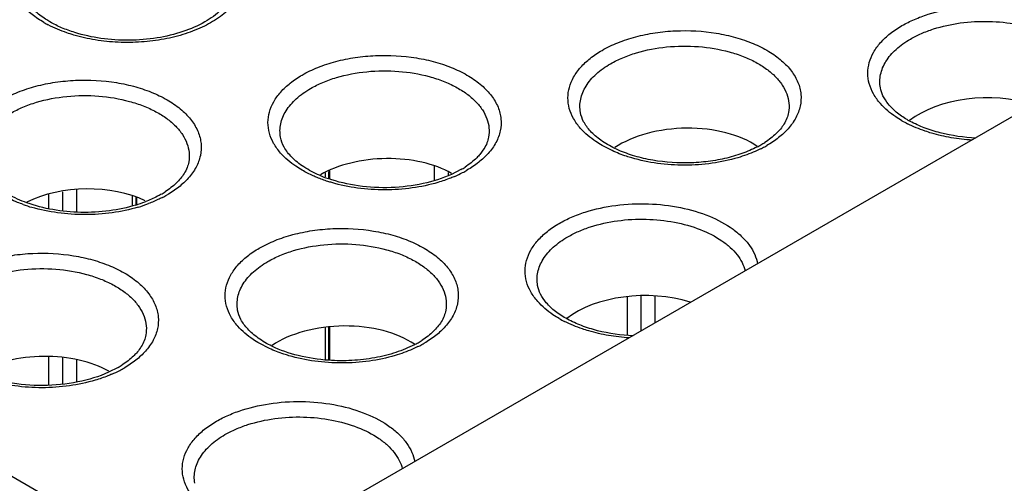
# Model space of a CAD drawing. Header units: inches. Extents: x 0 to 34, y 0 to 22.
# Tile 103 of 121: x 27.997 to 28.607, y 18.846 to 19.134. Entities that reach past the tile are written whole.
import ezdxf

# ---------------------------------------------------------------- set-up
doc = ezdxf.new("R2010")
doc.units = ezdxf.units.IN
doc.header["$LTSCALE"] = 1.87
doc.header["$MEASUREMENT"] = 0
doc.layers.get('0').update_dxf_attribs({"linetype": 'CONTINUOUS'})

msp = doc.modelspace()

# ---------------------------------------------------------------- linework, layer by layer
at = {"color": 7, "linetype": 'CONTINUOUS'}
for p, q in [((28.13575, 18.79881), (31.21166, 20.57481)), ((27.44656, 19.16613), (28.11185, 18.78199)), ((28.36409, 19.05246), (28.35785, 19.05567)), ((28.28479, 19.05358), (28.28221, 19.05009)), ((28.25401, 19.04292), (28.25401, 19.03383)), ((28.18644, 19.0387), (28.18644, 19.03633)), ((28.18864, 19.0396), (28.18864, 19.03538)), ((28.18931, 19.03509), (28.18931, 19.03988)), ((28.26261, 19.03886), (28.26261, 19.03742)), ((28.27052, 19.04073), (28.26464, 19.03772)), ((28.01536, 19.0255), (28.01536, 19.01691)), ((28.02396, 19.02696), (28.02396, 19.01524)), ((28.03255, 19.02841), (28.03255, 19.01473)), ((28.06712, 19.02437), (28.06712, 19.01823)), ((28.06931, 19.02384), (28.06931, 19.0189)), ((28.06999, 19.01918), (28.06999, 19.02367)), ((28.37334, 18.96175), (28.37334, 18.9382)), ((28.38193, 18.96236), (28.38193, 18.94096)), ((28.39053, 18.96211), (28.39053, 18.94592)), ((28.18644, 18.94271), (28.18644, 18.92289)), ((28.18864, 18.94308), (28.18864, 18.92289)), ((28.18931, 18.92288), (28.18931, 18.94319)), ((28.15196, 18.92998), (28.14572, 18.93318)), ((28.01536, 18.92458), (28.01536, 18.90753)), ((28.02396, 18.92434), (28.02396, 18.90797)), ((28.03255, 18.92267), (28.03255, 18.90957)), ((28.05838, 18.91824), (28.05251, 18.91524))]:
    msp.add_line(p, q, dxfattribs=at)
for centre, radius, start, end in [((28.04816, 19.19374), 0.07149, 240.02644, 242.518), ((28.57923, 19.13301), 0.0716, 240.03441, 243.08477), ((28.57754, 19.12382), 0.06061, 239.29108, 241.4067), ((28.42524, 19.10956), 0.06179, 297.58097, 299.99172), ((28.42282, 19.12026), 0.07448, 296.45005, 297.45538), ((28.42768, 19.10537), 0.05695, 299.96782, 302.98666), ((28.42511, 19.11591), 0.06956, 297.43017, 299.99184), ((28.24207, 19.09006), 0.05695, 299.96782, 302.98666), ((28.2153, 19.11223), 0.08167, 246.75215, 250.72213), ((28.23587, 19.10756), 0.07741, 293.45575, 297.43614), ((28.23949, 19.1006), 0.06956, 297.43017, 299.99184), ((28.05645, 19.07475), 0.05695, 299.96782, 302.98666), ((28.05388, 19.08529), 0.06956, 297.43017, 299.99184), ((28.03208, 19.10989), 0.09642, 250.30036, 253.6562), ((28.04434, 19.10026), 0.08523, 287.11311, 291.20644), ((28.04399, 19.10739), 0.0938, 286.5353, 290.72464), ((28.3671, 19.01052), 0.0716, 240.03441, 243.08477), ((28.21311, 18.98707), 0.06179, 297.58097, 299.99172), ((28.21555, 18.98289), 0.05695, 299.96782, 302.98666), ((28.21298, 18.99343), 0.06956, 297.43017, 299.99184), ((28.21068, 18.99778), 0.07448, 296.45005, 297.45538), ((28.02374, 18.98508), 0.07741, 293.45575, 297.43614), ((28.02993, 18.96758), 0.05695, 299.96782, 302.98666), ((28.02736, 18.97812), 0.06956, 297.43017, 299.99184)]:
    msp.add_arc(centre, radius, start, end, dxfattribs=at)
for centre, major_axis, start_param, end_param in [((28.59468, 19.05314), (0.0575, 0.00168), 7.292148, 8.780566), ((28.40907, 19.03462), (0.05694, 0.00166), 6.932017, 8.701459), ((28.22345, 19.0161), (0.05639, 0.00165), 0.734148, 2.339928), ((28.03783, 18.99759), (0.05584, 0.00163), 0.82167, 2.254665), ((28.38255, 18.93065), (0.0575, 0.00168), 7.292148, 8.780566), ((28.19693, 18.91214), (0.05694, 0.00166), 6.932017, 8.701459), ((28.01132, 18.89362), (0.05639, 0.00165), 0.734148, 2.339928)]:
    msp.add_ellipse(centre, major_axis=major_axis, ratio=0.556899, start_param=start_param, end_param=end_param, dxfattribs=at)
for points, knots in [([(28.12978, 19.15555), (28.12978, 19.15425), (28.12946, 19.15155), (28.12802, 19.1475), (28.12555, 19.14342), (28.12058, 19.13775), (28.11162, 19.13134), (28.09812, 19.12555), (28.08225, 19.12179), (28.06514, 19.12041), (28.04796, 19.12151), (28.0368, 19.12394), (28.03151, 19.1256)], [0, 0, 0, 0, 0.034274, 0.071356, 0.112818, 0.159645, 0.269961, 0.400646, 0.546097, 0.699473, 0.853276, 1, 1, 1, 1]), ([(28.01245, 19.13182), (28.00989, 19.13329), (28.00515, 19.13645), (28.00095, 19.14031), (27.99914, 19.14234)], [0, 0, 0, 0, 0.520943, 1, 1, 1, 1]), ([(28.12938, 19.14259), (28.12709, 19.13998), (28.12154, 19.13507), (28.11153, 19.12916), (28.09976, 19.12448), (28.08665, 19.12122), (28.0727, 19.11947), (28.05843, 19.11931), (28.04438, 19.12074), (28.03526, 19.12278), (28.03088, 19.12407)], [0, 0, 0, 0, 0.099482, 0.21028, 0.331528, 0.461122, 0.59617, 0.733332, 0.869043, 1, 1, 1, 1]), ([(28.54347, 19.12988), (28.54594, 19.13131), (28.55122, 19.13393), (28.56279, 19.13823), (28.57874, 19.14163), (28.59862, 19.14255), (28.6182, 19.14033), (28.63602, 19.13514), (28.6488, 19.12837), (28.65678, 19.12171), (28.66134, 19.11644), (28.66459, 19.11083), (28.66585, 19.10684), (28.66622, 19.10486)], [0, 0, 0, 0, 0.061332, 0.126561, 0.265418, 0.410162, 0.55335, 0.687725, 0.807613, 0.861309, 0.91083, 0.95673, 1, 1, 1, 1]), ([(28.0162, 19.13219), (28.01528, 19.13272), (28.0119, 19.13479), (28.00874, 19.13722), (28.00665, 19.13923)], [0, 0, 0, 0, 0.267843, 1, 1, 1, 1]), ([(28.03088, 19.12407), (28.02947, 19.12449), (28.0241, 19.1262), (28.01888, 19.12839), (28.01517, 19.13032)], [0, 0, 0, 0, 0.259746, 1, 1, 1, 1]), ([(28.03151, 19.1256), (28.02875, 19.12646), (28.02352, 19.12838), (28.01851, 19.13085), (28.0162, 19.13219)], [0, 0, 0, 0, 0.518793, 1, 1, 1, 1]), ([(28.53016, 19.08156), (28.52853, 19.08342), (28.5257, 19.0873), (28.52296, 19.09377), (28.52204, 19.10046), (28.52297, 19.10715), (28.52573, 19.11362), (28.53018, 19.1197), (28.53619, 19.12525), (28.54091, 19.12841), (28.54347, 19.12988)], [0, 0, 0, 0, 0.126353, 0.24342, 0.355291, 0.467176, 0.584276, 0.710774, 0.849241, 1, 1, 1, 1]), ([(28.54872, 19.12158), (28.55089, 19.12284), (28.55554, 19.12515), (28.56572, 19.12896), (28.57973, 19.13202), (28.59725, 19.13295), (28.61457, 19.13116), (28.63044, 19.12678), (28.64195, 19.121), (28.64927, 19.11527), (28.65355, 19.11072), (28.65671, 19.10584), (28.65806, 19.10235), (28.65851, 19.10061)], [0, 0, 0, 0, 0.060948, 0.12572, 0.263548, 0.407362, 0.550053, 0.684598, 0.805381, 0.859711, 0.909905, 0.956385, 1, 1, 1, 1]), ([(28.35785, 19.11457), (28.36099, 19.11638), (28.36779, 19.11962), (28.37883, 19.12323), (28.3908, 19.12567), (28.40749, 19.12726), (28.42433, 19.12633), (28.44034, 19.12284), (28.45125, 19.11909), (28.46087, 19.1143), (28.46892, 19.10859), (28.47515, 19.10212), (28.47871, 19.09608), (28.48035, 19.09113), (28.48121, 19.08622), (28.48083, 19.07987), (28.47802, 19.07249), (28.47485, 19.06811), (28.47299, 19.06603)], [0, 0, 0, 0, 0.065777, 0.136506, 0.210851, 0.28744, 0.440954, 0.51491, 0.585023, 0.650204, 0.70976, 0.763618, 0.81249, 0.835598, 0.858158, 0.902847, 0.949379, 1, 1, 1, 1]), ([(28.53009, 19.09144), (28.52985, 19.0928), (28.52964, 19.09558), (28.53012, 19.09976), (28.53141, 19.10387), (28.53425, 19.10935), (28.53985, 19.11575), (28.54554, 19.11975), (28.54872, 19.12158)], [0, 0, 0, 0, 0.109775, 0.219803, 0.332664, 0.450677, 0.708274, 1, 1, 1, 1]), ([(28.36311, 19.10627), (28.36553, 19.10767), (28.37074, 19.11022), (28.38222, 19.11429), (28.398, 19.11726), (28.41747, 19.11745), (28.43339, 19.11481), (28.44509, 19.11099), (28.45286, 19.10745), (28.45962, 19.10327), (28.46521, 19.09853), (28.46951, 19.09332), (28.47239, 19.08774), (28.47375, 19.08192), (28.47359, 19.07802), (28.47326, 19.07613)], [0, 0, 0, 0, 0.06325, 0.130799, 0.274719, 0.423769, 0.568746, 0.637084, 0.701446, 0.761221, 0.816179, 0.866494, 0.912927, 0.956815, 1, 1, 1, 1]), ([(28.17224, 19.09926), (28.17537, 19.10107), (28.18218, 19.10431), (28.19322, 19.10792), (28.20519, 19.11036), (28.22187, 19.11195), (28.23871, 19.11102), (28.25472, 19.10753), (28.26563, 19.10378), (28.27526, 19.09899), (28.2833, 19.09328), (28.28954, 19.08681), (28.29309, 19.08077), (28.29474, 19.07582), (28.29559, 19.07091), (28.29522, 19.06456), (28.2924, 19.05717), (28.28923, 19.0528), (28.28738, 19.05072)], [0, 0, 0, 0, 0.065777, 0.136506, 0.210851, 0.28744, 0.440954, 0.51491, 0.585023, 0.650204, 0.70976, 0.763618, 0.81249, 0.835598, 0.858158, 0.902847, 0.949379, 1, 1, 1, 1]), ([(28.34455, 19.06625), (28.34291, 19.06811), (28.34008, 19.07199), (28.33734, 19.07846), (28.33642, 19.08515), (28.33736, 19.09184), (28.34012, 19.09831), (28.34457, 19.10439), (28.35057, 19.10994), (28.3553, 19.1131), (28.35785, 19.11457)], [0, 0, 0, 0, 0.126353, 0.24342, 0.355291, 0.467176, 0.584276, 0.710774, 0.849241, 1, 1, 1, 1]), ([(28.34447, 19.07613), (28.34424, 19.07749), (28.34402, 19.08027), (28.34451, 19.08445), (28.3458, 19.08856), (28.34863, 19.09404), (28.35423, 19.10044), (28.35993, 19.10444), (28.36311, 19.10627)], [0, 0, 0, 0, 0.109775, 0.219803, 0.332664, 0.450677, 0.708274, 1, 1, 1, 1]), ([(28.15893, 19.05094), (28.1573, 19.0528), (28.15447, 19.05668), (28.15172, 19.06315), (28.1508, 19.06984), (28.15174, 19.07653), (28.1545, 19.083), (28.15895, 19.08908), (28.16496, 19.09463), (28.16968, 19.09779), (28.17224, 19.09926)], [0, 0, 0, 0, 0.126353, 0.24342, 0.355291, 0.467176, 0.584276, 0.710774, 0.849241, 1, 1, 1, 1]), ([(28.17749, 19.09096), (28.17991, 19.09236), (28.18513, 19.09491), (28.1966, 19.09898), (28.21239, 19.10195), (28.23185, 19.10214), (28.24777, 19.0995), (28.25947, 19.09568), (28.26724, 19.09214), (28.274, 19.08796), (28.2796, 19.08322), (28.28389, 19.078), (28.28678, 19.07243), (28.28813, 19.06661), (28.28797, 19.06271), (28.28765, 19.06082)], [0, 0, 0, 0, 0.06325, 0.130799, 0.274719, 0.423769, 0.568746, 0.637084, 0.701446, 0.761221, 0.816179, 0.866494, 0.912927, 0.956815, 1, 1, 1, 1]), ([(27.98662, 19.08395), (27.98975, 19.08576), (27.99656, 19.089), (28.0076, 19.09261), (28.01957, 19.09505), (28.03626, 19.09664), (28.0531, 19.09571), (28.06911, 19.09222), (28.08002, 19.08847), (28.08964, 19.08368), (28.09769, 19.07797), (28.10392, 19.0715), (28.10748, 19.06546), (28.10912, 19.06051), (28.10998, 19.0556), (28.1096, 19.04925), (28.10679, 19.04186), (28.10362, 19.03749), (28.10176, 19.03541)], [0, 0, 0, 0, 0.065777, 0.136506, 0.210851, 0.28744, 0.440954, 0.51491, 0.585023, 0.650204, 0.70976, 0.763618, 0.81249, 0.835598, 0.858158, 0.902847, 0.949379, 1, 1, 1, 1]), ([(28.15886, 19.06082), (28.15862, 19.06218), (28.15841, 19.06496), (28.15889, 19.06914), (28.16018, 19.07325), (28.16302, 19.07873), (28.16862, 19.08513), (28.17431, 19.08913), (28.17749, 19.09096)], [0, 0, 0, 0, 0.109775, 0.219803, 0.332664, 0.450677, 0.708274, 1, 1, 1, 1]), ([(28.54659, 19.07171), (28.54427, 19.0731), (28.54009, 19.07599), (28.535, 19.08096), (28.5316, 19.08611), (28.53038, 19.08972), (28.53009, 19.09144)], [0, 0, 0, 0, 0.306725, 0.573981, 0.802093, 1, 1, 1, 1]), ([(27.99187, 19.07565), (27.9943, 19.07705), (27.99951, 19.0796), (28.01099, 19.08367), (28.02677, 19.08664), (28.04624, 19.08683), (28.06216, 19.08419), (28.07386, 19.08037), (28.08163, 19.07683), (28.08838, 19.07265), (28.09398, 19.06791), (28.09828, 19.06269), (28.10116, 19.05712), (28.10252, 19.0513), (28.10236, 19.0474), (28.10203, 19.04551)], [0, 0, 0, 0, 0.06325, 0.130799, 0.274719, 0.423769, 0.568746, 0.637084, 0.701446, 0.761221, 0.816179, 0.866494, 0.912927, 0.956815, 1, 1, 1, 1]), ([(28.54347, 19.07098), (28.54215, 19.07173), (28.53733, 19.07474), (28.53291, 19.07844), (28.53016, 19.08156)], [0, 0, 0, 0, 0.266936, 1, 1, 1, 1]), ([(28.3657, 19.05386), (28.36273, 19.05531), (28.35854, 19.05772), (28.35367, 19.06154), (28.34987, 19.0652), (28.34636, 19.0699), (28.34482, 19.07414), (28.34447, 19.07613)], [0, 0, 0, 0, 0.312074, 0.452826, 0.58261, 0.80882, 1, 1, 1, 1]), ([(28.47326, 19.07613), (28.47305, 19.07491), (28.47233, 19.07239), (28.47113, 19.07005), (28.47041, 19.06889)], [0, 0, 0, 0, 0.475493, 1, 1, 1, 1]), ([(28.47041, 19.06889), (28.46909, 19.06677), (28.46552, 19.06255), (28.46117, 19.05921), (28.45869, 19.0576)], [0, 0, 0, 0, 0.458199, 1, 1, 1, 1]), ([(28.5618, 19.06329), (28.56046, 19.06369), (28.55535, 19.0653), (28.55036, 19.06736), (28.54682, 19.06916)], [0, 0, 0, 0, 0.259109, 1, 1, 1, 1]), ([(28.5892, 19.06027), (28.58178, 19.0606), (28.5709, 19.06212), (28.55744, 19.06632), (28.55134, 19.06908), (28.54854, 19.07061)], [0, 0, 0, 0, 0.52718, 0.77302, 1, 1, 1, 1]), ([(28.18307, 19.03719), (28.17969, 19.03865), (28.17492, 19.04112), (28.16935, 19.04514), (28.165, 19.04902), (28.16099, 19.05405), (28.15923, 19.05866), (28.15885, 19.06082)], [0, 0, 0, 0, 0.314661, 0.456417, 0.586832, 0.812329, 1, 1, 1, 1]), ([(28.28765, 19.06082), (28.28744, 19.0596), (28.28671, 19.05708), (28.28551, 19.05474), (28.28479, 19.05358)], [0, 0, 0, 0, 0.475493, 1, 1, 1, 1]), ([(28.35785, 19.05567), (28.35654, 19.05642), (28.35172, 19.05943), (28.3473, 19.06313), (28.34455, 19.06625)], [0, 0, 0, 0, 0.266936, 1, 1, 1, 1]), ([(28.47299, 19.06603), (28.47121, 19.06404), (28.46707, 19.06023), (28.4624, 19.05712), (28.45988, 19.05566)], [0, 0, 0, 0, 0.479081, 1, 1, 1, 1]), ([(28.58681, 19.05901), (28.58251, 19.05928), (28.57407, 19.06024), (28.56579, 19.06212), (28.5618, 19.06329)], [0, 0, 0, 0, 0.508719, 1, 1, 1, 1]), ([(28.45385, 19.05478), (28.45081, 19.05319), (28.44422, 19.05037), (28.43357, 19.04732), (28.42206, 19.04538), (28.40618, 19.0444), (28.39036, 19.04581), (28.37562, 19.04965), (28.36885, 19.05234), (28.3657, 19.05386)], [0, 0, 0, 0, 0.113206, 0.235831, 0.364988, 0.497666, 0.760467, 0.88465, 1, 1, 1, 1]), ([(28.17223, 19.04036), (28.17092, 19.04111), (28.1661, 19.04412), (28.16168, 19.04782), (28.15893, 19.05094)], [0, 0, 0, 0, 0.266936, 1, 1, 1, 1]), ([(28.28221, 19.05009), (28.28161, 19.04939), (28.27887, 19.04645), (28.27567, 19.04398), (28.27307, 19.04229)], [0, 0, 0, 0, 0.229311, 1, 1, 1, 1]), ([(28.28738, 19.05072), (28.2856, 19.04873), (28.28146, 19.04492), (28.27679, 19.04181), (28.27427, 19.04035)], [0, 0, 0, 0, 0.479081, 1, 1, 1, 1]), ([(28.37618, 19.04798), (28.37512, 19.0483), (28.37102, 19.04957), (28.367, 19.05113), (28.36409, 19.05246)], [0, 0, 0, 0, 0.256931, 1, 1, 1, 1]), ([(28.44192, 19.04809), (28.4367, 19.04654), (28.42581, 19.04424), (28.40907, 19.04309), (28.39232, 19.04418), (28.38141, 19.04645), (28.37618, 19.04798)], [0, 0, 0, 0, 0.245209, 0.499772, 0.75449, 1, 1, 1, 1]), ([(28.45599, 19.05358), (28.4549, 19.05304), (28.45034, 19.0509), (28.44558, 19.04918), (28.44192, 19.04809)], [0, 0, 0, 0, 0.241056, 1, 1, 1, 1]), ([(28.00189, 19.02013), (27.99793, 19.02156), (27.99071, 19.02478), (27.98178, 19.03106), (27.97574, 19.03796), (27.97365, 19.04312), (27.97324, 19.04551)], [0, 0, 0, 0, 0.317704, 0.591759, 0.81673, 1, 1, 1, 1]), ([(28.10203, 19.04551), (28.10182, 19.04429), (28.1011, 19.04177), (28.0999, 19.03943), (28.09918, 19.03827)], [0, 0, 0, 0, 0.475493, 1, 1, 1, 1]), ([(28.09918, 19.03827), (28.09786, 19.03615), (28.09429, 19.03193), (28.08994, 19.02859), (28.08746, 19.02698)], [0, 0, 0, 0, 0.458199, 1, 1, 1, 1]), ([(28.1815, 19.03584), (28.18068, 19.03617), (28.17752, 19.03753), (28.17445, 19.03908), (28.17223, 19.04036)], [0, 0, 0, 0, 0.257156, 1, 1, 1, 1]), ([(28.19057, 19.03267), (28.18978, 19.0329), (28.18672, 19.03384), (28.18371, 19.03493), (28.1815, 19.03584)], [0, 0, 0, 0, 0.254899, 1, 1, 1, 1]), ([(28.26464, 19.03772), (28.25905, 19.0352), (28.24672, 19.03134), (28.22719, 19.02903), (28.20729, 19.03004), (28.19438, 19.03303), (28.18834, 19.03514)], [0, 0, 0, 0, 0.236186, 0.493171, 0.753698, 1, 1, 1, 1]), ([(28.26668, 19.03655), (28.26586, 19.03619), (28.26246, 19.03478), (28.25897, 19.03358), (28.2563, 19.03278)], [0, 0, 0, 0, 0.243982, 1, 1, 1, 1]), ([(28.10176, 19.03541), (28.09998, 19.03342), (28.09584, 19.02961), (28.09117, 19.0265), (28.08865, 19.02504)], [0, 0, 0, 0, 0.479081, 1, 1, 1, 1]), ([(28.2563, 19.03278), (28.25109, 19.03123), (28.2402, 19.02893), (28.22345, 19.02778), (28.2067, 19.02887), (28.19579, 19.03114), (28.19057, 19.03267)], [0, 0, 0, 0, 0.245209, 0.499772, 0.75449, 1, 1, 1, 1]), ([(27.99958, 19.01911), (27.99842, 19.01953), (27.99398, 19.02122), (27.98967, 19.02328), (27.98662, 19.02505)], [0, 0, 0, 0, 0.259342, 1, 1, 1, 1]), ([(28.0849, 19.02542), (28.08416, 19.02499), (28.08101, 19.02326), (28.07772, 19.02179), (28.07517, 19.0208)], [0, 0, 0, 0, 0.239472, 1, 1, 1, 1]), ([(28.06942, 19.0188), (28.06405, 19.01714), (28.05273, 19.01476), (28.03535, 19.01381), (28.01813, 19.01542), (28.00707, 19.01825), (28.00189, 19.02013)], [0, 0, 0, 0, 0.245971, 0.503426, 0.759147, 1, 1, 1, 1]), ([(28.08592, 19.02355), (28.08523, 19.02319), (28.08238, 19.02177), (28.07944, 19.02052), (28.07718, 19.01966)], [0, 0, 0, 0, 0.24353, 1, 1, 1, 1]), ([(28.33134, 19.0074), (28.3338, 19.00883), (28.33909, 19.01145), (28.35066, 19.01574), (28.3666, 19.01914), (28.38649, 19.02007), (28.40607, 19.01785), (28.42389, 19.01266), (28.43667, 19.00589), (28.44465, 18.99922), (28.44921, 18.99396), (28.45246, 18.98835), (28.45372, 18.98436), (28.45409, 18.98238)], [0, 0, 0, 0, 0.061332, 0.126561, 0.265418, 0.410162, 0.55335, 0.687725, 0.807613, 0.861309, 0.91083, 0.95673, 1, 1, 1, 1]), ([(28.07069, 19.01747), (28.06547, 19.01592), (28.05458, 19.01362), (28.03784, 19.01247), (28.02109, 19.01356), (28.01018, 19.01583), (28.00495, 19.01736)], [0, 0, 0, 0, 0.245209, 0.499772, 0.75449, 1, 1, 1, 1]), ([(28.31803, 18.95908), (28.3164, 18.96094), (28.31357, 18.96482), (28.31082, 18.97129), (28.3099, 18.97798), (28.31084, 18.98467), (28.3136, 18.99113), (28.31805, 18.99722), (28.32405, 19.00277), (28.32878, 19.00593), (28.33134, 19.0074)], [0, 0, 0, 0, 0.126353, 0.24342, 0.355291, 0.467176, 0.584276, 0.710774, 0.849241, 1, 1, 1, 1]), ([(28.33659, 18.9991), (28.33876, 19.00035), (28.34341, 19.00266), (28.35358, 19.00647), (28.3676, 19.00953), (28.38511, 19.01047), (28.40244, 19.00868), (28.41831, 19.0043), (28.42982, 18.99852), (28.43714, 18.99278), (28.44142, 18.98823), (28.44458, 18.98336), (28.44593, 18.97987), (28.44638, 18.97813)], [0, 0, 0, 0, 0.060948, 0.12572, 0.263548, 0.407362, 0.550053, 0.684598, 0.805381, 0.859711, 0.909905, 0.956385, 1, 1, 1, 1]), ([(28.14572, 18.99209), (28.14885, 18.9939), (28.15566, 18.99714), (28.1667, 19.00075), (28.17867, 19.00319), (28.19536, 19.00478), (28.21219, 19.00385), (28.22821, 19.00036), (28.23912, 18.99661), (28.24874, 18.99182), (28.25679, 18.98611), (28.26302, 18.97963), (28.26658, 18.9736), (28.26822, 18.96865), (28.26907, 18.96374), (28.2687, 18.95739), (28.26588, 18.95), (28.26272, 18.94563), (28.26086, 18.94355)], [0, 0, 0, 0, 0.065777, 0.136506, 0.210851, 0.28744, 0.440954, 0.51491, 0.585023, 0.650204, 0.70976, 0.763618, 0.81249, 0.835598, 0.858158, 0.902847, 0.949379, 1, 1, 1, 1]), ([(28.15097, 18.98379), (28.1534, 18.98519), (28.15861, 18.98774), (28.17009, 18.99181), (28.18587, 18.99478), (28.20534, 18.99497), (28.22126, 18.99233), (28.23295, 18.98851), (28.24073, 18.98497), (28.24748, 18.98079), (28.25308, 18.97605), (28.25738, 18.97083), (28.26026, 18.96526), (28.26161, 18.95944), (28.26146, 18.95553), (28.26113, 18.95365)], [0, 0, 0, 0, 0.06325, 0.130799, 0.274719, 0.423769, 0.568746, 0.637084, 0.701446, 0.761221, 0.816179, 0.866494, 0.912927, 0.956815, 1, 1, 1, 1]), ([(28.31795, 18.96896), (28.31772, 18.97032), (28.31751, 18.9731), (28.31799, 18.97727), (28.31928, 18.98139), (28.32211, 18.98686), (28.32772, 18.99327), (28.33341, 18.99726), (28.33659, 18.9991)], [0, 0, 0, 0, 0.109775, 0.219803, 0.332664, 0.450677, 0.708274, 1, 1, 1, 1]), ([(27.96011, 18.97678), (27.96324, 18.97859), (27.97004, 18.98183), (27.98109, 18.98544), (27.99306, 18.98788), (28.00974, 18.98947), (28.02658, 18.98854), (28.04259, 18.98505), (28.0535, 18.9813), (28.06313, 18.97651), (28.07117, 18.9708), (28.0774, 18.96432), (28.08096, 18.95829), (28.0826, 18.95334), (28.08346, 18.94843), (28.08309, 18.94207), (28.08027, 18.93469), (28.0771, 18.93032), (28.07525, 18.92824)], [0, 0, 0, 0, 0.065777, 0.136506, 0.210851, 0.28744, 0.440954, 0.51491, 0.585023, 0.650204, 0.70976, 0.763618, 0.81249, 0.835598, 0.858158, 0.902847, 0.949379, 1, 1, 1, 1]), ([(28.13242, 18.94377), (28.13078, 18.94563), (28.12795, 18.94951), (28.12521, 18.95598), (28.12429, 18.96267), (28.12523, 18.96936), (28.12799, 18.97582), (28.13244, 18.9819), (28.13844, 18.98746), (28.14317, 18.99062), (28.14572, 18.99209)], [0, 0, 0, 0, 0.126353, 0.24342, 0.355291, 0.467176, 0.584276, 0.710774, 0.849241, 1, 1, 1, 1]), ([(28.13234, 18.95365), (28.1321, 18.95501), (28.13189, 18.95779), (28.13237, 18.96196), (28.13366, 18.96608), (28.1365, 18.97155), (28.1421, 18.97796), (28.1478, 18.98195), (28.15097, 18.98379)], [0, 0, 0, 0, 0.109775, 0.219803, 0.332664, 0.450677, 0.708274, 1, 1, 1, 1]), ([(27.96536, 18.96848), (27.96778, 18.96988), (27.973, 18.97243), (27.98447, 18.9765), (28.00026, 18.97947), (28.01972, 18.97966), (28.03564, 18.97702), (28.04734, 18.9732), (28.05511, 18.96966), (28.06187, 18.96548), (28.06747, 18.96073), (28.07176, 18.95552), (28.07465, 18.94994), (28.076, 18.94413), (28.07584, 18.94022), (28.07552, 18.93834)], [0, 0, 0, 0, 0.06325, 0.130799, 0.274719, 0.423769, 0.568746, 0.637084, 0.701446, 0.761221, 0.816179, 0.866494, 0.912927, 0.956815, 1, 1, 1, 1]), ([(28.33641, 18.94812), (28.33381, 18.94954), (28.32914, 18.95254), (28.32343, 18.95778), (28.31962, 18.96325), (28.31827, 18.96712), (28.31795, 18.96896)], [0, 0, 0, 0, 0.309199, 0.577785, 0.805021, 1, 1, 1, 1]), ([(28.33133, 18.94849), (28.33002, 18.94925), (28.3252, 18.95226), (28.32078, 18.95595), (28.31803, 18.95908)], [0, 0, 0, 0, 0.266936, 1, 1, 1, 1]), ([(28.15357, 18.93138), (28.15059, 18.93283), (28.14641, 18.93524), (28.14154, 18.93906), (28.13774, 18.94271), (28.13423, 18.94741), (28.13268, 18.95165), (28.13234, 18.95365)], [0, 0, 0, 0, 0.312074, 0.452826, 0.58261, 0.80882, 1, 1, 1, 1]), ([(28.26113, 18.95365), (28.26092, 18.95243), (28.2602, 18.9499), (28.259, 18.94757), (28.25828, 18.94641)], [0, 0, 0, 0, 0.475493, 1, 1, 1, 1]), ([(28.25828, 18.94641), (28.25696, 18.94429), (28.25339, 18.94007), (28.24904, 18.93673), (28.24656, 18.93512)], [0, 0, 0, 0, 0.458199, 1, 1, 1, 1]), ([(28.34967, 18.94081), (28.34833, 18.9412), (28.34321, 18.94282), (28.33823, 18.94488), (28.33469, 18.94668)], [0, 0, 0, 0, 0.259109, 1, 1, 1, 1]), ([(28.37707, 18.93779), (28.36965, 18.93812), (28.35877, 18.93964), (28.3453, 18.94384), (28.33921, 18.94659), (28.33641, 18.94812)], [0, 0, 0, 0, 0.52718, 0.77302, 1, 1, 1, 1]), ([(28.07552, 18.93834), (28.07531, 18.93712), (28.07458, 18.93459), (28.07338, 18.93226), (28.07266, 18.9311)], [0, 0, 0, 0, 0.475493, 1, 1, 1, 1]), ([(28.14572, 18.93318), (28.14441, 18.93394), (28.13959, 18.93695), (28.13517, 18.94064), (28.13242, 18.94377)], [0, 0, 0, 0, 0.266936, 1, 1, 1, 1]), ([(28.26086, 18.94355), (28.25908, 18.94155), (28.25494, 18.93775), (28.25027, 18.93464), (28.24775, 18.93318)], [0, 0, 0, 0, 0.479081, 1, 1, 1, 1]), ([(28.37467, 18.93653), (28.37037, 18.93679), (28.36194, 18.93776), (28.35366, 18.93964), (28.34967, 18.94081)], [0, 0, 0, 0, 0.508719, 1, 1, 1, 1]), ([(28.24172, 18.9323), (28.23806, 18.93039), (28.23003, 18.92709), (28.217, 18.92384), (28.20298, 18.92223), (28.19339, 18.92231), (28.18858, 18.92264)], [0, 0, 0, 0, 0.22684, 0.474719, 0.735362, 1, 1, 1, 1]), ([(28.06968, 18.92715), (28.0691, 18.92649), (28.06645, 18.92375), (28.0634, 18.92141), (28.06094, 18.91981)], [0, 0, 0, 0, 0.23057, 1, 1, 1, 1]), ([(28.07525, 18.92824), (28.07346, 18.92624), (28.06932, 18.92244), (28.06466, 18.91933), (28.06213, 18.91787)], [0, 0, 0, 0, 0.479081, 1, 1, 1, 1]), ([(28.07266, 18.9311), (28.07245, 18.93077), (28.07155, 18.92938), (28.07052, 18.92809), (28.06968, 18.92715)], [0, 0, 0, 0, 0.238646, 1, 1, 1, 1]), ([(28.16405, 18.9255), (28.16299, 18.92581), (28.15889, 18.92709), (28.15487, 18.92865), (28.15196, 18.92998)], [0, 0, 0, 0, 0.256931, 1, 1, 1, 1]), ([(28.18858, 18.92264), (28.18228, 18.92308), (28.17027, 18.9249), (28.15875, 18.92887), (28.15357, 18.93138)], [0, 0, 0, 0, 0.523092, 1, 1, 1, 1]), ([(28.24386, 18.9311), (28.24277, 18.93055), (28.23821, 18.92842), (28.23345, 18.9267), (28.22978, 18.92561)], [0, 0, 0, 0, 0.241056, 1, 1, 1, 1]), ([(28.22978, 18.92561), (28.22457, 18.92406), (28.21368, 18.92175), (28.19694, 18.9206), (28.18018, 18.9217), (28.16927, 18.92397), (28.16405, 18.9255)], [0, 0, 0, 0, 0.245209, 0.499772, 0.75449, 1, 1, 1, 1]), ([(28.05251, 18.91524), (28.04645, 18.91251), (28.03303, 18.90845), (28.01188, 18.90639), (27.99064, 18.90819), (27.97709, 18.91206), (27.97093, 18.91471)], [0, 0, 0, 0, 0.238717, 0.498593, 0.759227, 1, 1, 1, 1]), ([(28.05455, 18.91407), (28.05373, 18.91371), (28.05033, 18.91229), (28.04684, 18.91109), (28.04417, 18.9103)], [0, 0, 0, 0, 0.243982, 1, 1, 1, 1]), ([(28.04417, 18.9103), (28.03896, 18.90875), (28.02806, 18.90644), (28.01132, 18.90529), (27.99457, 18.90639), (27.98366, 18.90866), (27.97843, 18.91019)], [0, 0, 0, 0, 0.245209, 0.499772, 0.75449, 1, 1, 1, 1]), ([(28.1192, 18.88492), (28.12167, 18.88634), (28.12695, 18.88896), (28.13853, 18.89326), (28.15447, 18.89666), (28.17436, 18.89758), (28.19394, 18.89537), (28.21176, 18.89017), (28.22454, 18.88341), (28.23252, 18.87674), (28.23708, 18.87148), (28.24033, 18.86587), (28.24159, 18.86187), (28.24195, 18.8599)], [0, 0, 0, 0, 0.061332, 0.126561, 0.265418, 0.410162, 0.55335, 0.687725, 0.807613, 0.861309, 0.91083, 0.95673, 1, 1, 1, 1]), ([(28.1059, 18.8366), (28.10427, 18.83845), (28.10144, 18.84234), (28.09869, 18.8488), (28.09777, 18.8555), (28.09871, 18.86219), (28.10147, 18.86865), (28.10592, 18.87473), (28.11192, 18.88029), (28.11665, 18.88344), (28.1192, 18.88492)], [0, 0, 0, 0, 0.126353, 0.24342, 0.355291, 0.467176, 0.584276, 0.710774, 0.849241, 1, 1, 1, 1]), ([(28.12446, 18.87662), (28.12663, 18.87787), (28.13128, 18.88018), (28.14145, 18.88399), (28.15547, 18.88705), (28.17298, 18.88799), (28.1903, 18.8862), (28.20618, 18.88182), (28.21768, 18.87604), (28.22501, 18.8703), (28.22929, 18.86575), (28.23245, 18.86088), (28.2338, 18.85738), (28.23424, 18.85564)], [0, 0, 0, 0, 0.060948, 0.12572, 0.263548, 0.407362, 0.550053, 0.684598, 0.805381, 0.859711, 0.909905, 0.956385, 1, 1, 1, 1]), ([(28.10582, 18.84648), (28.10559, 18.84784), (28.10537, 18.85061), (28.10586, 18.85479), (28.10715, 18.8589), (28.10998, 18.86438), (28.11558, 18.87078), (28.12128, 18.87478), (28.12446, 18.87662)], [0, 0, 0, 0, 0.109775, 0.219803, 0.332664, 0.450677, 0.708274, 1, 1, 1, 1])]:
    msp.add_open_spline(points, degree=3, knots=knots, dxfattribs=at)

doc.saveas('drawing.dxf')
